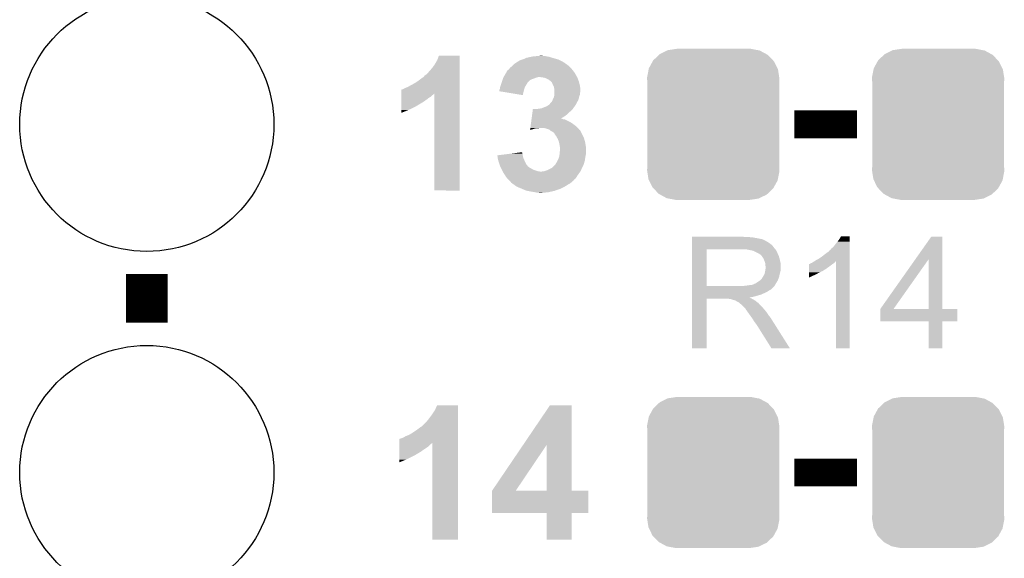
# Model space of a CAD drawing. Extents: x -1.3 to 24.2, y -3.9 to 53.4.
# Tile 27 of 54: x 4.2 to 11.3, y 27.4 to 31.4. Entities that reach past the tile are written whole.
import ezdxf

# ---------------------------------------------------------------- set-up
doc = ezdxf.new("R2010")
doc.units = 0
doc.layers.get('0').update_dxf_attribs({"linetype": 'CONTINUOUS'})
doc.layers.add('SERVO_3_CLICK_V101_GTO', color=12, linetype='CONTINUOUS')
doc.layers.add('SERVO_3_CLICK_V101_GTS', color=13, linetype='CONTINUOUS')

# ---------------------------------------------------------------- blocks, each defined once
blk = doc.blocks.new('CUSTOM_66')
for points in [[(-0.437866, 0.466866), (-0.39557, 0.507216), (0.436224, 0.466866), (0.397276, 0.507216)], [(-0.39557, 0.507216), (-0.39008, 0.512452), (0.397276, 0.507216), (0.3876, 0.512452)], [(-0.39008, 0.512452), (-0.336512, 0.538644), (0.3876, 0.512452), (0.339192, 0.538644)], [(-0.336512, 0.538644), (-0.330752, 0.54146), (0.339192, 0.538644), (0.324464, 0.54146)], [(-0.330752, 0.54146), (-0.266332, 0.551046), (0.324464, 0.54146), (0.274326, 0.551046)], [(-0.266332, 0.551046), (-0.26543, 0.55118), (0.274326, 0.551046), (0.26543, 0.55118)], [(-0.469636, 0.408968), (-0.4418, 0.4597), (0.468318, 0.408968), (0.44314, 0.4597)], [(-0.4418, 0.4597), (-0.437866, 0.466866), (0.44314, 0.4597), (0.436224, 0.466866)], [(-0.482418, 0.344176), (-0.4713, 0.400542), (0.481224, 0.344176), (0.472498, 0.400542)], [(-0.4713, 0.400542), (-0.469636, 0.408968), (0.472498, 0.400542), (0.468318, 0.408968)], [(-0.4826, 0.33528), (-0.482418, 0.344176), (0.4826, 0.33528), (0.481224, 0.344176)], [(-0.48133, 0.311898), (-0.4826, 0.33528), (0.48133, 0.311898), (0.4826, 0.33528)], [(-0.48133, 0.311896), (-0.48133, 0.311898), (0.48133, 0.311896), (0.48133, 0.311898)], [(-0.48133, -0.311896), (-0.48133, 0.311896), (0.48133, -0.311896), (0.48133, 0.311896)], [(-0.4826, -0.33528), (-0.481332, -0.311898), (0.4826, -0.33528), (0.48133, -0.311898)], [(-0.481222, -0.344176), (-0.4826, -0.33528), (0.482418, -0.344176), (0.4826, -0.33528)], [(-0.481332, -0.311898), (-0.48133, -0.311896), (0.48133, -0.311898), (0.48133, -0.311896)], [(-0.472498, -0.400542), (-0.481222, -0.344176), (0.471298, -0.400542), (0.482418, -0.344176)], [(-0.468316, -0.408968), (-0.472498, -0.400542), (0.469636, -0.408968), (0.471298, -0.400542)], [(-0.44314, -0.4597), (-0.468316, -0.408968), (0.441798, -0.4597), (0.469636, -0.408968)], [(-0.436222, -0.466866), (-0.44314, -0.4597), (0.437866, -0.466866), (0.441798, -0.4597)], [(-0.397276, -0.507216), (-0.436222, -0.466866), (0.395568, -0.507216), (0.437866, -0.466866)], [(-0.387598, -0.512452), (-0.397276, -0.507216), (0.39008, -0.512452), (0.395568, -0.507216)], [(-0.339192, -0.538644), (-0.387598, -0.512452), (0.33651, -0.538644), (0.39008, -0.512452)], [(-0.324462, -0.54146), (-0.339192, -0.538644), (0.330752, -0.54146), (0.33651, -0.538644)], [(-0.274326, -0.551046), (-0.324462, -0.54146), (0.26633, -0.551046), (0.330752, -0.54146)], [(-0.26543, -0.55118), (-0.274326, -0.551046), (0.26543, -0.55118), (0.26633, -0.551046)]]:
    blk.add_solid(points)
blk = doc.blocks.new('ROUND_21')
blk.add_circle((0, 0), 0.9271)

msp = doc.modelspace()

# ---------------------------------------------------------------- linework, layer by layer
at = {"layer": 'SERVO_3_CLICK_V101_GTO'}
for points, const_width in [([(9.8044, 30.607), (10.2616, 30.607)], 0.2032), ([(5.08, 29.1592), (5.08, 29.5148)], 0.3048), ([(9.8044, 28.067), (10.2616, 28.067)], 0.2032)]:
    msp.add_lwpolyline(points, dxfattribs=dict(at, const_width=const_width))
for points in [[(7.19836, 31.074358), (7.211066, 31.107358), (7.363458, 31.074358), (7.36346, 31.107358)], [(7.211066, 31.107358), (7.211076, 31.10738), (7.36346, 31.107358), (7.211076, 31.10738)], [(7.896858, 31.1023), (7.92226, 31.10484), (8.001, 31.1023), (7.988302, 31.10484)], [(7.92226, 31.10484), (7.952738, 31.10738), (7.975602, 31.10484), (7.965442, 31.10738)], [(7.160258, 31.015938), (7.180582, 31.04388), (7.363456, 31.015938), (7.363458, 31.04388)], [(7.180582, 31.04388), (7.19836, 31.074358), (7.363458, 31.04388), (7.363458, 31.074358)], [(7.731762, 31.021022), (7.746998, 31.033718), (8.171178, 31.021022), (8.158482, 31.033718)], [(7.746998, 31.033718), (7.76224, 31.04896), (8.158482, 31.033718), (8.137146, 31.04896)], [(7.76224, 31.04896), (7.77748, 31.05912), (8.137146, 31.04896), (8.122922, 31.05912)], [(7.77748, 31.05912), (7.785098, 31.064198), (8.122922, 31.05912), (8.114034, 31.064198)], [(7.785098, 31.064198), (7.794246, 31.06928), (8.114034, 31.064198), (8.105138, 31.06928)], [(7.794246, 31.06928), (7.807966, 31.0769), (8.105138, 31.06928), (8.0899, 31.0769)], [(7.807966, 31.0769), (7.810502, 31.076902), (8.0899, 31.0769), (8.089896, 31.076902)], [(7.810502, 31.076902), (7.818116, 31.07944), (8.089896, 31.076902), (8.08482, 31.07944)], [(7.818116, 31.07944), (7.83336, 31.08452), (8.08482, 31.07944), (8.06704, 31.08452)], [(7.83336, 31.08452), (7.848602, 31.092142), (8.06704, 31.08452), (8.040364, 31.092142)], [(7.848602, 31.092142), (7.860026, 31.09468), (8.040364, 31.092142), (8.03148, 31.09468)], [(7.860026, 31.09468), (7.87146, 31.09722), (8.03148, 31.09468), (8.023858, 31.09722)], [(7.87146, 31.09722), (7.884148, 31.099758), (8.023858, 31.09722), (8.016242, 31.099758)], [(7.884148, 31.099758), (7.896858, 31.1023), (8.016242, 31.099758), (8.001, 31.1023)], [(7.10184, 30.95498), (7.106922, 30.962602), (7.363456, 30.95498), (7.363456, 30.962602)], [(7.106922, 30.962602), (7.124702, 30.9753), (7.363456, 30.962602), (7.363456, 30.9753)], [(7.124702, 30.9753), (7.13994, 30.99308), (7.363456, 30.9753), (7.363456, 30.99308)], [(7.13994, 30.99308), (7.160258, 31.015938), (7.363456, 30.99308), (7.363456, 31.015938)], [(7.68378, 30.95244), (7.69366, 30.97022), (8.219158, 30.95244), (8.209278, 30.97022)], [(7.69366, 30.97022), (7.706356, 30.990538), (8.209278, 30.97022), (8.19658, 30.990538)], [(7.706356, 30.990538), (7.70636, 30.990544), (8.19658, 30.990538), (8.196576, 30.990544)], [(7.70636, 30.990544), (7.706364, 30.993086), (8.196576, 30.990544), (8.194458, 30.993086)], [(7.706364, 30.993086), (7.711442, 31.000702), (8.194458, 30.993086), (8.188114, 31.000702)], [(7.711442, 31.000702), (7.718214, 31.005782), (8.188114, 31.000702), (8.18388, 31.005782)], [(7.718214, 31.005782), (7.721602, 31.008322), (8.18388, 31.005782), (8.18261, 31.008322)], [(7.721602, 31.008322), (7.723628, 31.010856), (8.18261, 31.008322), (8.181342, 31.010856)], [(7.723628, 31.010856), (7.731762, 31.021022), (8.181342, 31.010856), (8.171178, 31.021022)], [(6.982462, 30.87878), (7.00532, 30.89148), (7.363454, 30.87878), (7.363454, 30.89148)], [(7.00532, 30.89148), (7.03326, 30.90672), (7.363454, 30.89148), (7.363454, 30.90672)], [(7.03326, 30.90672), (7.06374, 30.92704), (7.363454, 30.90672), (7.363454, 30.92704)], [(7.06374, 30.92704), (7.094222, 30.9499), (7.363454, 30.92704), (7.363456, 30.9499)], [(7.094222, 30.9499), (7.0993, 30.952442), (7.363456, 30.9499), (7.363456, 30.952442)], [(7.0993, 30.952442), (7.10184, 30.95498), (7.363456, 30.952442), (7.363456, 30.95498)], [(7.658102, 30.878782), (7.666566, 30.904182), (7.83844, 30.878782), (7.85368, 30.904182)], [(7.666566, 30.904182), (7.669106, 30.9118), (7.85368, 30.904182), (7.85876, 30.9118)], [(7.669106, 30.9118), (7.675032, 30.929578), (7.85876, 30.9118), (7.87654, 30.929578)], [(7.675032, 30.929578), (7.677572, 30.9372), (7.87654, 30.929578), (7.89178, 30.9372)], [(7.677572, 30.9372), (7.679266, 30.94228), (7.89178, 30.9372), (7.907022, 30.94228)], [(7.679266, 30.94228), (7.680958, 30.947358), (7.907022, 30.94228), (7.919718, 30.947358)], [(7.680958, 30.947358), (7.68096, 30.947362), (7.919718, 30.947358), (7.919732, 30.947362)], [(7.68096, 30.947362), (7.68237, 30.949902), (7.919732, 30.947362), (7.92988, 30.949902)], [(7.68237, 30.949902), (7.68378, 30.952438), (7.92988, 30.949902), (7.937498, 30.952438)], [(7.68378, 30.952438), (7.68378, 30.95244), (7.937498, 30.952438), (7.947658, 30.95244)], [(7.9629, 30.9499), (7.947658, 30.95244), (8.220568, 30.9499), (8.219158, 30.95244)], [(7.980676, 30.94736), (7.9629, 30.9499), (8.22198, 30.94736), (8.220568, 30.9499)], [(7.980682, 30.947358), (7.980676, 30.94736), (8.22198, 30.947358), (8.22198, 30.94736)], [(7.99338, 30.94228), (7.980682, 30.947358), (8.223828, 30.94228), (8.22198, 30.947358)], [(8.013696, 30.932122), (7.99338, 30.94228), (8.227522, 30.932122), (8.223828, 30.94228)], [(8.01878, 30.927042), (8.013696, 30.932122), (8.229368, 30.927042), (8.227522, 30.932122)], [(8.023856, 30.924502), (8.01878, 30.927042), (8.230292, 30.924502), (8.229368, 30.927042)], [(8.02894, 30.919418), (8.023856, 30.924502), (8.23214, 30.919418), (8.230292, 30.924502)], [(8.036556, 30.911802), (8.02894, 30.919418), (8.234046, 30.911802), (8.23214, 30.919418)], [(8.04164, 30.89656), (8.036556, 30.911802), (8.237856, 30.89656), (8.234046, 30.911802)], [(8.046214, 30.88894), (8.04164, 30.89656), (8.23976, 30.88894), (8.237856, 30.89656)], [(8.04926, 30.883862), (8.046214, 30.88894), (8.240608, 30.883862), (8.23976, 30.88894)], [(6.936756, 30.8229), (6.936758, 30.833024), (7.167878, 30.8229), (7.178002, 30.833024)], [(6.936756, 30.815278), (6.936756, 30.8229), (7.15772, 30.815278), (7.167878, 30.8229)], [(6.936758, 30.833024), (6.936762, 30.861), (7.363452, 30.833024), (7.363454, 30.861)], [(6.936762, 30.861), (6.939286, 30.861006), (7.363454, 30.861), (7.363454, 30.861006)], [(6.939286, 30.861006), (6.941826, 30.86354), (7.363454, 30.861006), (7.363454, 30.86354)], [(6.941826, 30.86354), (6.949444, 30.863542), (7.363454, 30.86354), (7.363454, 30.863542)], [(6.949444, 30.863542), (6.962138, 30.87116), (7.363454, 30.863542), (7.363454, 30.87116)], [(6.962138, 30.87116), (6.982462, 30.87878), (7.363454, 30.87116), (7.363454, 30.87878)], [(7.17804, 30.124422), (7.178002, 30.833024), (7.363438, 30.124422), (7.363452, 30.833024)], [(7.65302, 30.848318), (7.653022, 30.858464), (7.829554, 30.848318), (7.832092, 30.858464)], [(7.68405, 30.84322), (7.65302, 30.848318), (7.82828, 30.84322), (7.829554, 30.848318)], [(7.653022, 30.858464), (7.655558, 30.86354), (7.832092, 30.858464), (7.833362, 30.86354)], [(7.655558, 30.86354), (7.65556, 30.863542), (7.833362, 30.86354), (7.833362, 30.863542)], [(7.65556, 30.863542), (7.6581, 30.87878), (7.833362, 30.863542), (7.83844, 30.87878)], [(7.6581, 30.87878), (7.658102, 30.878782), (7.83844, 30.87878), (7.83844, 30.878782)], [(7.823178, 30.820362), (7.68405, 30.84322), (7.823178, 30.820362), (7.82828, 30.84322)], [(8.051294, 30.873698), (8.04926, 30.883862), (8.2423, 30.873698), (8.240608, 30.883862)], [(8.051164, 30.810198), (8.054338, 30.822896), (8.23468, 30.810198), (8.239758, 30.822896)], [(8.0518, 30.87116), (8.051294, 30.873698), (8.242298, 30.87116), (8.2423, 30.873698)], [(8.05434, 30.861002), (8.0518, 30.87116), (8.242298, 30.861002), (8.242298, 30.87116)], [(8.054338, 30.822896), (8.05434, 30.822902), (8.239758, 30.822896), (8.239758, 30.822902)], [(8.05434, 30.843218), (8.05434, 30.861002), (8.242298, 30.843218), (8.242298, 30.861002)], [(8.05434, 30.835596), (8.05434, 30.843218), (8.23976, 30.835596), (8.242298, 30.843218)], [(8.05434, 30.822902), (8.05434, 30.835596), (8.239758, 30.822902), (8.23976, 30.835596)], [(6.936744, 30.73146), (6.936746, 30.744162), (7.03072, 30.73146), (7.05358, 30.744162)], [(6.936746, 30.744162), (6.936748, 30.75686), (7.05358, 30.744162), (7.0739, 30.75686)], [(6.936748, 30.767022), (6.93675, 30.77718), (7.091682, 30.767022), (7.10692, 30.77718)], [(6.936748, 30.75686), (6.936748, 30.767022), (7.0739, 30.75686), (7.091682, 30.767022)], [(6.93675, 30.77718), (6.936752, 30.78988), (7.10692, 30.77718), (7.1247, 30.78988)], [(6.936752, 30.78988), (6.936754, 30.80004), (7.1247, 30.78988), (7.1374, 30.80004)], [(6.936754, 30.807658), (6.936756, 30.815278), (7.150098, 30.807658), (7.15772, 30.815278)], [(6.936754, 30.80004), (6.936754, 30.807658), (7.1374, 30.80004), (7.150098, 30.807658)], [(7.998462, 30.739082), (8.013698, 30.74924), (8.202022, 30.739082), (8.209278, 30.74924)], [(8.013698, 30.74924), (8.013702, 30.749242), (8.209278, 30.74924), (8.209278, 30.749242)], [(8.013702, 30.749242), (8.02132, 30.75686), (8.209278, 30.749242), (8.213088, 30.75686)], [(8.02132, 30.75686), (8.0264, 30.76448), (8.213088, 30.75686), (8.2169, 30.76448)], [(8.0264, 30.76448), (8.026402, 30.764482), (8.2169, 30.76448), (8.2169, 30.764482)], [(8.026402, 30.764482), (8.03656, 30.774644), (8.2169, 30.764482), (8.222708, 30.774644)], [(8.03656, 30.774644), (8.039606, 30.782258), (8.222708, 30.774644), (8.22706, 30.782258)], [(8.039606, 30.782258), (8.04164, 30.78734), (8.22706, 30.782258), (8.228752, 30.78734)], [(8.04164, 30.78734), (8.04672, 30.7975), (8.228752, 30.78734), (8.232138, 30.7975)], [(8.04672, 30.7975), (8.049262, 30.802582), (8.232138, 30.7975), (8.233154, 30.802582)], [(8.049262, 30.802582), (8.051164, 30.810198), (8.233154, 30.802582), (8.23468, 30.810198)], [(6.93674, 30.690852), (6.936742, 30.71114), (6.93674, 30.690852), (6.98754, 30.71114)], [(6.936742, 30.71114), (6.936744, 30.73146), (6.98754, 30.71114), (7.03072, 30.73146)], [(7.88976, 30.665418), (7.891794, 30.68066), (8.127998, 30.665418), (8.148318, 30.68066)], [(7.891794, 30.68066), (7.894168, 30.698442), (8.148318, 30.68066), (8.1661, 30.698442)], [(7.894168, 30.698442), (7.8962, 30.713678), (8.1661, 30.698442), (8.18388, 30.713678)], [(7.8962, 30.713678), (7.89688, 30.71876), (8.18388, 30.713678), (8.187508, 30.71876)], [(7.924802, 30.71876), (7.94004, 30.7213), (8.187508, 30.71876), (8.189322, 30.7213)], [(7.94004, 30.7213), (7.960362, 30.723842), (8.189322, 30.7213), (8.191138, 30.723842)], [(7.960362, 30.723842), (7.97814, 30.73146), (8.191138, 30.723842), (8.196578, 30.73146)], [(7.97814, 30.73146), (7.998462, 30.739082), (8.196578, 30.73146), (8.202022, 30.739082)], [(7.87959, 30.58922), (7.881962, 30.607), (8.216902, 30.58922), (8.19404, 30.607)], [(7.881962, 30.607), (7.883996, 30.622238), (8.19404, 30.607), (8.171182, 30.622238)], [(7.883996, 30.622238), (7.886708, 30.642558), (8.171182, 30.622238), (8.130542, 30.642558)], [(7.886708, 30.642558), (7.887048, 30.6451), (8.130542, 30.642558), (8.115302, 30.6451)], [(7.887048, 30.6451), (7.887386, 30.647638), (8.115302, 30.6451), (8.110224, 30.647638)], [(7.887386, 30.64764), (7.887724, 30.65016), (8.105146, 30.64764), (8.10262, 30.65016)], [(7.887386, 30.647638), (7.887386, 30.64764), (8.110224, 30.647638), (8.105146, 30.64764)], [(7.887724, 30.65016), (7.88976, 30.665418), (8.10262, 30.65016), (8.127998, 30.665418)], [(7.876544, 30.56639), (7.89686, 30.571442), (7.876544, 30.56639), (7.877218, 30.571442)], [(7.877218, 30.571442), (7.877894, 30.576518), (7.89686, 30.571442), (7.912098, 30.576518)], [(7.877894, 30.576518), (7.878234, 30.57906), (7.912098, 30.576518), (7.927338, 30.57906)], [(7.878234, 30.57906), (7.878572, 30.5816), (7.940038, 30.57906), (7.950198, 30.5816)], [(7.878572, 30.5816), (7.87959, 30.58922), (8.22357, 30.5816), (8.216902, 30.58922)], [(7.983218, 30.57906), (7.962898, 30.5816), (8.225794, 30.57906), (8.22357, 30.5816)], [(8.001, 30.57398), (7.983218, 30.57906), (8.230238, 30.57398), (8.225794, 30.57906)], [(8.016238, 30.5689), (8.001, 30.57398), (8.234684, 30.5689), (8.230238, 30.57398)], [(8.016242, 30.568898), (8.016238, 30.5689), (8.234684, 30.568898), (8.234684, 30.5689)], [(8.019422, 30.566354), (8.016242, 30.568898), (8.239762, 30.566354), (8.234684, 30.568898)], [(8.02894, 30.55874), (8.019422, 30.566354), (8.243572, 30.55874), (8.239762, 30.566354)], [(8.034016, 30.556202), (8.02894, 30.55874), (8.24484, 30.556202), (8.243572, 30.55874)], [(8.039098, 30.55366), (8.034016, 30.556202), (8.246366, 30.55366), (8.24484, 30.556202)], [(8.049258, 30.54604), (8.039098, 30.55366), (8.250936, 30.54604), (8.246366, 30.55366)], [(8.051802, 30.543498), (8.049258, 30.54604), (8.25246, 30.543498), (8.250936, 30.54604)], [(8.054334, 30.540966), (8.051802, 30.543498), (8.253546, 30.540966), (8.25246, 30.543498)], [(8.05434, 30.538424), (8.054334, 30.540966), (8.254636, 30.538424), (8.253546, 30.540966)], [(8.063414, 30.52572), (8.05434, 30.538424), (8.26008, 30.52572), (8.254636, 30.538424)], [(8.06704, 30.520642), (8.063414, 30.52572), (8.26262, 30.520642), (8.26008, 30.52572)], [(8.075752, 30.505398), (8.06704, 30.520642), (8.270242, 30.505398), (8.26262, 30.520642)], [(8.0772, 30.502862), (8.075752, 30.505398), (8.270934, 30.502862), (8.270242, 30.505398)], [(8.08482, 30.485082), (8.0772, 30.502862), (8.275784, 30.485082), (8.270934, 30.502862)], [(8.086998, 30.477462), (8.08482, 30.485082), (8.27786, 30.477462), (8.275784, 30.485082)], [(8.0899, 30.467302), (8.086998, 30.477462), (8.279708, 30.467302), (8.27786, 30.477462)], [(8.09244, 30.44952), (8.0899, 30.467302), (8.28294, 30.44952), (8.279708, 30.467302)], [(7.6378, 30.38094), (7.738066, 30.393638), (7.8232, 30.38094), (7.82066, 30.393638)], [(7.738066, 30.393638), (7.798236, 30.401258), (7.82066, 30.393638), (7.818122, 30.401258)], [(7.798236, 30.401258), (7.81812, 30.403776), (7.818122, 30.401258), (7.81812, 30.403776)], [(8.0899, 30.375862), (8.091028, 30.38602), (8.280908, 30.375862), (8.28294, 30.38602)], [(8.091028, 30.38602), (8.092156, 30.396178), (8.28294, 30.38602), (8.28548, 30.396178)], [(8.092156, 30.396178), (8.09244, 30.39872), (8.28548, 30.396178), (8.28548, 30.39872)], [(8.09498, 30.436822), (8.09244, 30.44952), (8.283918, 30.436822), (8.28294, 30.44952)], [(8.09244, 30.39872), (8.094056, 30.416502), (8.28548, 30.39872), (8.28548, 30.416502)], [(8.094056, 30.416502), (8.09498, 30.426658), (8.28548, 30.416502), (8.2847, 30.426658)], [(8.09498, 30.426658), (8.09498, 30.436822), (8.2847, 30.426658), (8.283918, 30.436822)], [(7.639692, 30.365698), (7.6378, 30.38094), (7.825742, 30.365698), (7.8232, 30.38094)], [(7.64032, 30.36062), (7.639692, 30.365698), (7.82792, 30.36062), (7.825742, 30.365698)], [(7.6454, 30.337762), (7.64032, 30.36062), (7.837714, 30.337762), (7.82792, 30.36062)], [(7.647942, 30.330138), (7.6454, 30.337762), (7.84098, 30.330138), (7.837714, 30.337762)], [(7.653868, 30.312362), (7.647942, 30.330138), (7.85114, 30.312362), (7.84098, 30.330138)], [(8.054336, 30.307278), (8.061962, 30.314904), (8.26516, 30.307278), (8.267506, 30.314904)], [(8.061962, 30.314904), (8.06704, 30.325058), (8.267506, 30.314904), (8.27063, 30.325058)], [(8.06704, 30.325058), (8.07466, 30.33776), (8.27063, 30.325058), (8.274538, 30.33776)], [(8.07466, 30.33776), (8.075928, 30.340298), (8.274538, 30.33776), (8.27532, 30.340298)], [(8.075928, 30.340298), (8.08228, 30.353002), (8.27532, 30.340298), (8.277436, 30.353002)], [(8.08228, 30.353002), (8.083126, 30.35554), (8.277436, 30.353002), (8.27786, 30.35554)], [(8.083126, 30.35554), (8.089052, 30.37332), (8.27786, 30.35554), (8.2804, 30.37332)], [(8.089052, 30.37332), (8.0899, 30.375862), (8.2804, 30.37332), (8.280908, 30.375862)], [(7.6581, 30.299662), (7.653868, 30.312362), (7.86173, 30.299662), (7.85114, 30.312362)], [(7.659372, 30.29712), (7.6581, 30.299662), (7.863848, 30.29712), (7.86173, 30.299662)], [(7.659374, 30.297114), (7.659372, 30.29712), (7.866386, 30.297114), (7.863848, 30.29712)], [(7.661912, 30.292038), (7.659374, 30.297114), (7.871464, 30.292038), (7.866386, 30.297114)], [(7.664452, 30.286958), (7.661912, 30.292038), (7.881622, 30.286958), (7.871464, 30.292038)], [(7.666992, 30.28188), (7.664452, 30.286958), (7.889242, 30.28188), (7.881622, 30.286958)], [(7.670802, 30.27426), (7.666992, 30.28188), (7.904482, 30.27426), (7.889242, 30.28188)], [(7.673342, 30.26918), (7.670802, 30.27426), (7.91972, 30.26918), (7.904482, 30.27426)], [(7.67588, 30.2641), (7.673342, 30.26918), (7.937502, 30.2641), (7.91972, 30.26918)], [(7.677404, 30.26156), (7.67588, 30.2641), (7.957822, 30.26156), (7.937502, 30.2641)], [(7.6835, 30.251398), (7.677404, 30.26156), (8.234678, 30.251398), (8.241936, 30.26156)], [(7.693662, 30.23616), (7.6835, 30.251398), (8.223794, 30.23616), (8.234678, 30.251398)], [(7.957822, 30.26156), (7.960364, 30.261562), (8.241936, 30.26156), (8.241938, 30.261562)], [(7.960364, 30.261562), (7.965444, 30.2641), (8.241938, 30.261562), (8.24375, 30.2641)], [(7.965444, 30.2641), (7.975602, 30.264102), (8.24375, 30.2641), (8.243752, 30.264102)], [(7.975602, 30.264102), (7.99083, 30.269178), (8.243752, 30.264102), (8.247378, 30.269178)], [(7.99083, 30.269178), (8.00608, 30.27426), (8.247378, 30.269178), (8.249284, 30.27426)], [(8.00608, 30.27426), (8.021318, 30.28188), (8.249284, 30.27426), (8.252142, 30.28188)], [(8.021318, 30.28188), (8.03465, 30.2895), (8.252142, 30.28188), (8.255, 30.2895)], [(8.03465, 30.2895), (8.0391, 30.292042), (8.255, 30.2895), (8.256452, 30.292042)], [(8.0391, 30.292042), (8.054336, 30.307278), (8.256452, 30.292042), (8.26516, 30.307278)], [(7.695186, 30.23362), (7.693662, 30.23616), (8.22198, 30.23362), (8.223794, 30.23616)], [(7.701278, 30.223462), (7.695186, 30.23362), (8.21563, 30.223462), (8.22198, 30.23362)], [(7.7089, 30.213302), (7.701278, 30.223462), (8.20928, 30.213302), (8.21563, 30.223462)], [(7.708904, 30.213298), (7.7089, 30.213302), (8.209278, 30.213298), (8.20928, 30.213302)], [(7.72415, 30.198052), (7.708904, 30.213298), (8.1915, 30.198052), (8.209278, 30.213298)], [(7.726688, 30.195514), (7.72415, 30.198052), (8.191494, 30.195514), (8.1915, 30.198052)], [(7.729222, 30.19298), (7.726688, 30.195514), (8.18896, 30.19298), (8.191494, 30.195514)], [(7.734304, 30.187898), (7.729222, 30.19298), (8.181338, 30.187898), (8.18896, 30.19298)], [(7.736834, 30.185366), (7.734304, 30.187898), (8.178804, 30.185366), (8.181338, 30.187898)], [(7.73684, 30.18283), (7.736834, 30.185366), (8.176268, 30.18283), (8.178804, 30.185366)], [(7.736854, 30.18282), (7.73684, 30.18283), (8.176258, 30.18282), (8.176268, 30.18283)], [(7.747518, 30.1752), (7.736854, 30.18282), (8.166098, 30.1752), (8.176258, 30.18282)], [(7.75463, 30.170118), (7.747518, 30.1752), (8.155938, 30.170118), (8.166098, 30.1752)], [(7.768844, 30.15996), (7.75463, 30.170118), (8.140702, 30.15996), (8.155938, 30.170118)], [(7.363438, 30.1244), (7.17804, 30.124422), (7.363438, 30.1244), (7.363438, 30.124422)], [(7.772398, 30.15742), (7.768844, 30.15996), (8.136468, 30.15742), (8.140702, 30.15996)], [(7.781288, 30.15234), (7.772398, 30.15742), (8.128, 30.15234), (8.136468, 30.15742)], [(7.790178, 30.14726), (7.781288, 30.15234), (8.11784, 30.14726), (8.128, 30.15234)], [(7.8105, 30.13964), (7.790178, 30.14726), (8.1026, 30.13964), (8.11784, 30.14726)], [(7.82236, 30.134558), (7.8105, 30.13964), (8.092438, 30.134558), (8.1026, 30.13964)], [(7.83421, 30.12948), (7.82236, 30.134558), (8.07466, 30.12948), (8.092438, 30.134558)], [(7.846058, 30.124402), (7.83421, 30.12948), (8.061116, 30.124402), (8.07466, 30.12948)], [(7.85792, 30.12186), (7.846058, 30.124402), (8.054338, 30.12186), (8.061116, 30.124402)], [(7.88162, 30.11678), (7.85792, 30.12186), (8.031478, 30.11678), (8.054338, 30.12186)], [(7.9121, 30.1117), (7.88162, 30.11678), (8.008618, 30.1117), (8.031478, 30.11678)], [(7.924798, 30.10916), (7.9121, 30.1117), (7.98322, 30.10916), (8.008618, 30.1117)], [(7.945118, 30.10662), (7.934958, 30.10916), (7.957822, 30.10662), (7.98322, 30.10916)], [(9.05766, 29.78404), (9.057662, 29.78658), (9.443722, 29.78404), (9.433562, 29.78658)], [(9.05766, 29.7815), (9.05766, 29.78404), (9.50468, 29.7815), (9.47928, 29.78404)], [(9.05766, 29.77642), (9.05766, 29.7815), (9.53262, 29.77642), (9.50468, 29.7815)], [(9.05766, 29.768798), (9.05766, 29.77642), (9.570722, 29.768798), (9.53262, 29.77642)], [(9.05766, 29.76372), (9.05766, 29.768798), (9.580884, 29.76372), (9.570722, 29.768798)], [(9.05766, 29.763716), (9.05766, 29.76372), (9.583426, 29.763716), (9.580884, 29.76372)], [(9.05766, 29.75864), (9.05766, 29.763716), (9.591042, 29.75864), (9.583426, 29.763716)], [(9.05766, 29.75356), (9.05766, 29.75864), (9.601198, 29.75356), (9.591042, 29.75864)], [(9.05766, 29.745942), (9.05766, 29.75356), (9.6139, 29.745942), (9.601198, 29.75356)], [(9.05766, 29.73578), (9.05766, 29.745942), (9.62914, 29.73578), (9.6139, 29.745942)], [(10.10412, 29.73324), (10.11936, 29.751018), (10.208258, 29.73324), (10.208258, 29.751018)], [(10.11936, 29.751018), (10.13206, 29.7688), (10.208258, 29.751018), (10.208258, 29.7688)], [(10.13206, 29.7688), (10.144758, 29.789098), (10.208258, 29.7688), (10.20826, 29.789098)], [(10.144758, 29.789098), (10.144772, 29.78912), (10.20826, 29.789098), (10.144772, 29.78912)], [(10.68793, 29.623964), (10.802614, 29.786558), (10.883908, 29.623964), (10.8839, 29.786558)], [(10.802614, 29.786558), (10.80263, 29.78658), (10.8839, 29.786558), (10.80263, 29.78658)], [(9.057652, 29.428462), (9.057658, 29.69512), (9.16432, 29.428462), (9.164322, 29.69512)], [(9.057658, 29.7053), (9.05766, 29.723078), (9.65708, 29.7053), (9.644382, 29.723078)], [(9.057658, 29.69514), (9.057658, 29.7053), (9.665786, 29.69514), (9.65708, 29.7053)], [(9.057658, 29.69512), (9.057658, 29.69514), (9.164322, 29.69512), (9.42086, 29.69514)], [(9.05766, 29.723078), (9.05766, 29.73578), (9.644382, 29.723078), (9.62914, 29.73578)], [(9.47928, 29.69006), (9.451342, 29.69514), (9.67014, 29.69006), (9.665786, 29.69514)], [(9.490734, 29.687514), (9.47928, 29.69006), (9.67232, 29.687514), (9.67014, 29.69006)], [(9.502142, 29.684978), (9.490734, 29.687514), (9.672324, 29.684978), (9.67232, 29.687514)], [(9.502152, 29.684974), (9.502142, 29.684978), (9.672324, 29.684974), (9.672324, 29.684978)], [(9.51992, 29.67736), (9.502152, 29.684974), (9.6774, 29.67736), (9.672324, 29.684974)], [(9.545318, 29.66466), (9.51992, 29.67736), (9.68248, 29.66466), (9.6774, 29.67736)], [(10.03046, 29.66212), (10.05586, 29.67991), (10.208256, 29.66212), (10.208256, 29.67991)], [(10.05586, 29.67991), (10.055882, 29.68244), (10.208256, 29.67991), (10.208256, 29.68244)], [(10.055882, 29.68244), (10.058406, 29.682454), (10.208256, 29.68244), (10.208256, 29.682454)], [(10.058406, 29.682454), (10.060946, 29.687522), (10.208256, 29.682454), (10.208256, 29.687522)], [(10.060946, 29.687522), (10.066022, 29.690064), (10.208256, 29.687522), (10.208256, 29.690064)], [(10.066022, 29.690064), (10.076182, 29.702762), (10.208256, 29.690064), (10.208256, 29.702762)], [(10.076182, 29.702762), (10.091422, 29.715462), (10.208256, 29.702762), (10.208258, 29.715462)], [(10.091422, 29.715462), (10.10412, 29.73324), (10.208258, 29.715462), (10.208258, 29.73324)], [(9.54532, 29.664658), (9.545318, 29.66466), (9.682482, 29.664658), (9.68248, 29.66466)], [(9.550406, 29.65958), (9.54532, 29.664658), (9.685022, 29.65958), (9.682482, 29.664658)], [(9.552946, 29.659574), (9.550406, 29.65958), (9.685024, 29.659574), (9.685022, 29.65958)], [(9.563102, 29.649418), (9.552946, 29.659574), (9.690102, 29.649418), (9.685024, 29.659574)], [(9.56818, 29.64434), (9.563102, 29.649418), (9.691554, 29.64434), (9.690102, 29.649418)], [(9.576648, 29.63164), (9.56818, 29.64434), (9.69518, 29.63164), (9.691554, 29.64434)], [(9.57834, 29.6291), (9.576648, 29.63164), (9.695816, 29.6291), (9.69518, 29.63164)], [(9.58596, 29.61132), (9.57834, 29.6291), (9.70026, 29.61132), (9.695816, 29.6291)], [(9.59104, 29.598618), (9.58596, 29.61132), (9.703084, 29.598618), (9.70026, 29.61132)], [(9.592734, 29.588458), (9.59104, 29.598618), (9.70534, 29.588458), (9.703084, 29.598618)], [(9.923784, 29.59354), (9.931386, 29.596076), (10.092268, 29.59354), (10.096496, 29.596076)], [(9.931386, 29.596076), (9.931404, 29.596082), (10.096496, 29.596076), (10.0965, 29.596082)], [(9.931404, 29.596082), (9.93902, 29.60116), (10.0965, 29.596082), (10.099884, 29.60116)], [(9.93902, 29.60116), (9.94308, 29.603698), (10.099884, 29.60116), (10.101578, 29.603698)], [(9.94308, 29.603698), (9.951174, 29.608756), (10.101578, 29.603698), (10.109164, 29.608756)], [(9.951174, 29.608756), (9.95934, 29.613858), (10.208254, 29.608756), (10.208254, 29.613858)], [(9.95934, 29.613858), (9.9822, 29.62656), (10.208254, 29.613858), (10.208254, 29.62656)], [(9.9822, 29.62656), (10.00506, 29.6418), (10.208254, 29.62656), (10.208256, 29.6418)], [(10.00506, 29.6418), (10.03046, 29.66212), (10.208256, 29.6418), (10.208256, 29.66212)], [(10.1092, 28.973802), (10.109164, 29.608756), (10.208238, 28.973802), (10.208254, 29.608756)], [(10.431804, 29.260836), (10.68793, 29.623964), (10.528324, 29.260836), (10.784804, 29.623964)], [(10.784818, 29.2608), (10.784804, 29.623964), (10.883922, 29.2608), (10.883908, 29.623964)], [(9.5885, 29.52242), (9.59104, 29.53512), (9.699624, 29.52242), (9.702802, 29.53512)], [(9.59104, 29.53512), (9.592308, 29.542738), (9.702802, 29.53512), (9.705338, 29.542738)], [(9.592308, 29.542738), (9.59358, 29.55036), (9.705338, 29.542738), (9.705338, 29.55036)], [(9.59358, 29.583378), (9.592734, 29.588458), (9.705338, 29.583378), (9.70534, 29.588458)], [(9.593582, 29.573218), (9.59358, 29.583378), (9.705338, 29.573218), (9.705338, 29.583378)], [(9.59358, 29.55036), (9.59612, 29.563058), (9.705338, 29.55036), (9.705338, 29.563058)], [(9.59612, 29.565596), (9.593582, 29.573218), (9.705338, 29.565596), (9.705338, 29.573218)], [(9.59612, 29.563058), (9.59612, 29.565596), (9.705338, 29.563058), (9.705338, 29.565596)], [(9.911082, 29.5529), (9.911084, 29.5783), (10.03554, 29.5529), (10.0711, 29.5783)], [(9.911082, 29.5402), (9.911082, 29.5529), (10.015216, 29.5402), (10.03554, 29.5529)], [(9.911082, 29.540178), (9.911082, 29.5402), (10.01268, 29.540178), (10.015216, 29.5402)], [(9.911082, 29.537656), (9.911082, 29.540178), (10.012664, 29.537656), (10.01268, 29.540178)], [(9.911082, 29.53512), (9.911082, 29.537656), (10.005058, 29.53512), (10.012664, 29.537656)], [(9.911082, 29.5275), (9.911082, 29.53512), (9.992362, 29.5275), (10.005058, 29.53512)], [(9.911082, 29.52242), (9.911082, 29.5275), (9.979658, 29.52242), (9.992362, 29.5275)], [(9.911084, 29.5783), (9.911086, 29.585926), (10.0711, 29.5783), (10.080632, 29.585926)], [(9.911086, 29.585926), (9.913626, 29.58846), (10.080632, 29.585926), (10.0838, 29.58846)], [(9.913626, 29.58846), (9.918706, 29.588466), (10.0838, 29.58846), (10.08381, 29.588466)], [(9.918706, 29.588466), (9.923784, 29.59354), (10.08381, 29.588466), (10.092268, 29.59354)], [(9.517376, 29.44368), (9.53262, 29.45384), (9.668764, 29.44368), (9.67486, 29.45384)], [(9.53262, 29.45384), (9.54278, 29.46146), (9.67486, 29.45384), (9.679432, 29.46146)], [(9.54278, 29.46146), (9.551244, 29.466538), (9.679432, 29.46146), (9.68248, 29.466538)], [(9.551244, 29.466538), (9.555478, 29.469078), (9.68248, 29.466538), (9.683494, 29.469078)], [(9.555478, 29.469078), (9.565638, 29.479238), (9.683494, 29.469078), (9.687558, 29.479238)], [(9.565638, 29.479238), (9.573256, 29.491938), (9.687558, 29.479238), (9.692638, 29.491938)], [(9.573256, 29.491938), (9.57326, 29.491942), (9.692638, 29.491938), (9.692638, 29.491942)], [(9.57326, 29.491942), (9.5758, 29.497018), (9.692638, 29.491942), (9.693766, 29.497018)], [(9.5758, 29.497018), (9.585958, 29.512256), (9.693766, 29.497018), (9.697154, 29.512256)], [(9.585958, 29.512256), (9.586594, 29.5148), (9.697154, 29.512256), (9.69772, 29.5148)], [(9.586594, 29.5148), (9.5885, 29.52242), (9.69772, 29.5148), (9.699624, 29.52242)], [(9.91108, 29.51226), (9.911082, 29.52242), (9.96188, 29.51226), (9.979658, 29.52242)], [(9.91108, 29.50464), (9.91108, 29.51226), (9.9441, 29.50464), (9.96188, 29.51226)], [(9.91108, 29.49702), (9.91108, 29.50464), (9.92886, 29.49702), (9.9441, 29.50464)], [(9.91108, 29.489434), (9.91108, 29.49702), (9.91108, 29.489434), (9.92886, 29.49702)], [(9.05765, 29.41574), (9.057652, 29.418274), (9.649438, 29.41574), (9.64946, 29.418274)], [(9.05765, 29.415734), (9.05765, 29.41574), (9.646914, 29.415734), (9.649438, 29.41574)], [(9.05765, 29.40304), (9.05765, 29.415734), (9.63422, 29.40304), (9.646914, 29.415734)], [(9.05765, 29.39796), (9.05765, 29.40304), (9.626598, 29.39796), (9.63422, 29.40304)], [(9.05765, 29.392878), (9.05765, 29.39796), (9.61644, 29.392878), (9.626598, 29.39796)], [(9.05765, 29.38526), (9.05765, 29.392878), (9.606278, 29.38526), (9.61644, 29.392878)], [(9.05765, 29.38018), (9.05765, 29.38526), (9.59612, 29.38018), (9.606278, 29.38526)], [(9.05765, 29.3751), (9.05765, 29.38018), (9.58342, 29.3751), (9.59612, 29.38018)], [(9.057652, 29.42844), (9.057652, 29.428462), (9.436098, 29.42844), (9.16432, 29.428462)], [(9.057652, 29.428438), (9.057652, 29.42844), (9.659618, 29.428438), (9.659618, 29.42844)], [(9.057652, 29.418274), (9.057652, 29.428438), (9.64946, 29.418274), (9.659618, 29.428438)], [(9.436098, 29.42844), (9.45642, 29.43098), (9.659618, 29.42844), (9.661142, 29.43098)], [(9.45642, 29.43098), (9.4742, 29.43352), (9.661142, 29.43098), (9.662666, 29.43352)], [(9.4742, 29.43352), (9.494518, 29.43606), (9.662666, 29.43352), (9.66419, 29.43606)], [(9.494518, 29.43606), (9.509756, 29.44114), (9.66419, 29.43606), (9.667238, 29.44114)], [(9.509756, 29.44114), (9.512294, 29.443674), (9.667238, 29.44114), (9.66876, 29.443674)], [(9.512294, 29.443674), (9.517376, 29.44368), (9.66876, 29.443674), (9.668764, 29.44368)], [(9.05764, 28.973802), (9.057648, 29.334438), (9.164298, 28.973802), (9.16432, 29.334438)], [(9.057648, 29.342078), (9.05765, 29.344588), (9.479284, 29.342078), (9.476772, 29.344588)], [(9.057648, 29.33954), (9.057648, 29.342078), (9.484362, 29.33954), (9.479284, 29.342078)], [(9.057648, 29.336998), (9.057648, 29.33954), (9.491984, 29.336998), (9.484362, 29.33954)], [(9.057648, 29.33446), (9.057648, 29.336998), (9.495792, 29.33446), (9.491984, 29.336998)], [(9.057648, 29.334438), (9.057648, 29.33446), (9.16432, 29.334438), (9.326876, 29.33446)], [(9.05765, 29.36748), (9.05765, 29.3751), (9.568178, 29.36748), (9.58342, 29.3751)], [(9.05765, 29.3624), (9.05765, 29.36748), (9.55294, 29.3624), (9.568178, 29.36748)], [(9.05765, 29.35224), (9.05765, 29.3624), (9.51738, 29.35224), (9.55294, 29.3624)], [(9.05765, 29.34716), (9.05765, 29.35224), (9.497058, 29.34716), (9.51738, 29.35224)], [(9.05765, 29.344588), (9.05765, 29.34716), (9.476772, 29.344588), (9.497058, 29.34716)], [(9.334498, 29.331922), (9.326876, 29.33446), (9.499598, 29.331922), (9.495792, 29.33446)], [(9.344654, 29.33192), (9.334498, 29.331922), (9.499602, 29.33192), (9.499598, 29.331922)], [(9.347198, 29.329384), (9.344654, 29.33192), (9.504166, 29.329384), (9.499602, 29.33192)], [(9.36752, 29.324298), (9.347198, 29.329384), (9.51332, 29.324298), (9.504166, 29.329384)], [(9.37514, 29.32176), (9.36752, 29.324298), (9.517886, 29.32176), (9.51332, 29.324298)], [(9.378954, 29.319218), (9.37514, 29.32176), (9.52246, 29.319218), (9.517886, 29.32176)], [(9.382758, 29.316682), (9.378954, 29.319218), (9.524998, 29.316682), (9.52246, 29.319218)], [(9.392916, 29.311602), (9.382758, 29.316682), (9.53008, 29.311602), (9.524998, 29.316682)], [(9.395454, 29.309066), (9.392916, 29.311602), (9.532616, 29.309066), (9.53008, 29.311602)], [(9.397994, 29.30906), (9.395454, 29.309066), (9.532622, 29.30906), (9.532616, 29.309066)], [(9.397998, 29.309058), (9.397994, 29.30906), (9.532624, 29.309058), (9.532622, 29.30906)], [(9.403094, 29.303966), (9.397998, 29.309058), (9.54278, 29.303966), (9.532624, 29.309058)], [(9.40562, 29.301442), (9.403094, 29.303966), (9.542786, 29.301442), (9.54278, 29.303966)], [(9.405632, 29.301434), (9.40562, 29.301442), (9.542786, 29.301434), (9.542786, 29.301442)], [(9.415778, 29.29382), (9.405632, 29.301434), (9.5504, 29.29382), (9.542786, 29.301434)], [(9.436098, 29.2735), (9.415778, 29.29382), (9.57072, 29.2735), (9.5504, 29.29382)], [(9.448798, 29.2608), (9.436098, 29.2735), (9.581304, 29.2608), (9.57072, 29.2735)], [(9.45007, 29.25826), (9.448798, 29.2608), (9.58342, 29.25826), (9.581304, 29.2608)], [(9.45134, 29.255722), (9.45007, 29.25826), (9.585596, 29.255722), (9.58342, 29.25826)], [(9.462228, 29.24048), (9.45134, 29.255722), (9.59866, 29.24048), (9.585596, 29.255722)], [(9.478556, 29.21762), (9.462228, 29.24048), (9.6139, 29.21762), (9.59866, 29.24048)], [(10.43178, 29.169382), (10.431782, 29.260778), (10.993098, 29.169382), (10.99312, 29.260778)], [(10.431782, 29.2608), (10.431784, 29.260806), (10.784818, 29.2608), (10.74207, 29.260806)], [(10.431782, 29.260778), (10.431782, 29.2608), (10.99312, 29.260778), (10.883922, 29.2608)], [(10.431784, 29.260806), (10.431804, 29.260836), (10.74207, 29.260806), (10.528324, 29.260836)], [(9.494886, 29.19476), (9.478556, 29.21762), (9.63168, 29.19476), (9.6139, 29.21762)], [(9.50214, 29.184602), (9.494886, 29.19476), (9.6381, 29.184602), (9.63168, 29.19476)], [(9.512298, 29.166822), (9.50214, 29.184602), (9.649338, 29.166822), (9.6381, 29.184602)], [(9.522458, 29.154122), (9.512298, 29.166822), (9.657364, 29.154122), (9.649338, 29.166822)], [(10.784818, 29.16936), (10.43178, 29.169382), (10.993098, 29.16936), (10.993098, 29.169382)], [(10.78482, 29.169338), (10.784818, 29.16936), (10.8839, 29.169338), (10.993098, 29.16936)], [(10.78484, 28.973802), (10.78482, 29.169338), (10.883878, 28.973802), (10.8839, 29.169338)], [(9.524998, 29.15158), (9.522458, 29.154122), (9.65897, 29.15158), (9.657364, 29.154122)], [(9.527538, 29.146504), (9.524998, 29.15158), (9.662178, 29.146504), (9.65897, 29.15158)], [(9.530078, 29.143962), (9.527538, 29.146504), (9.663786, 29.143962), (9.662178, 29.146504)], [(9.636758, 28.97379), (9.530078, 29.143962), (9.771334, 28.97379), (9.663786, 29.143962)], [(9.164298, 28.97378), (9.05764, 28.973802), (9.164298, 28.97378), (9.164298, 28.973802)], [(9.77134, 28.97378), (9.771334, 28.97379), (9.77134, 28.97378), (9.636758, 28.97379)], [(10.208238, 28.97378), (10.1092, 28.973802), (10.208238, 28.97378), (10.208238, 28.973802)], [(10.883878, 28.97378), (10.78484, 28.973802), (10.883878, 28.97378), (10.883878, 28.973802)], [(7.16534, 28.49626), (7.18312, 28.524202), (7.350758, 28.49626), (7.350758, 28.524202)], [(7.18312, 28.524202), (7.198362, 28.557198), (7.350758, 28.524202), (7.35076, 28.557198)], [(7.198362, 28.557198), (7.198374, 28.55722), (7.35076, 28.557198), (7.198374, 28.55722)], [(7.826814, 28.27014), (8.021314, 28.557198), (8.178812, 28.27014), (8.1788, 28.557198)], [(8.021314, 28.557198), (8.02133, 28.55722), (8.1788, 28.557198), (8.02133, 28.55722)], [(7.084066, 28.402286), (7.12724, 28.445462), (7.350756, 28.402286), (7.350756, 28.445462)], [(7.12724, 28.445462), (7.14502, 28.46832), (7.350756, 28.445462), (7.350758, 28.46832)], [(7.14502, 28.46832), (7.16534, 28.49626), (7.350758, 28.46832), (7.350758, 28.49626)], [(7.01802, 28.356558), (7.0485, 28.37688), (7.350754, 28.356558), (7.350754, 28.37688)], [(7.0485, 28.37688), (7.07898, 28.399742), (7.350754, 28.37688), (7.350756, 28.399742)], [(7.07898, 28.399742), (7.081526, 28.40228), (7.350756, 28.399742), (7.350756, 28.40228)], [(7.081526, 28.40228), (7.084066, 28.402286), (7.350756, 28.40228), (7.350756, 28.402286)], [(6.921518, 28.282864), (6.921522, 28.31084), (7.350752, 28.282864), (7.350754, 28.31084)], [(6.921522, 28.31084), (6.92404, 28.310862), (7.350754, 28.31084), (7.350754, 28.310862)], [(6.92404, 28.310862), (6.924062, 28.31338), (7.350754, 28.310862), (7.350754, 28.31338)], [(6.924062, 28.31338), (6.929124, 28.313382), (7.350754, 28.31338), (7.350754, 28.313382)], [(6.929124, 28.313382), (6.934202, 28.31592), (7.350754, 28.313382), (7.350754, 28.31592)], [(6.934202, 28.31592), (6.949442, 28.321), (7.350754, 28.31592), (7.350754, 28.321)], [(6.949442, 28.321), (6.96722, 28.33116), (7.350754, 28.321), (7.350754, 28.33116)], [(6.96722, 28.33116), (6.992622, 28.34132), (7.350754, 28.33116), (7.350754, 28.34132)], [(6.992622, 28.34132), (7.01802, 28.356558), (7.350754, 28.34132), (7.350754, 28.356558)], [(6.92151, 28.22956), (6.921514, 28.24988), (7.09422, 28.22956), (7.1247, 28.24988)], [(6.921514, 28.2575), (6.921516, 28.275278), (7.134858, 28.2575), (7.15264, 28.275278)], [(6.921514, 28.24988), (6.921514, 28.2575), (7.1247, 28.24988), (7.134858, 28.2575)], [(6.921516, 28.277818), (6.921518, 28.282864), (7.157716, 28.277818), (7.162762, 28.282864)], [(6.921516, 28.275278), (6.921516, 28.277818), (7.15264, 28.275278), (7.157716, 28.277818)], [(7.1628, 27.576802), (7.162762, 28.282864), (7.350738, 27.576802), (7.350752, 28.282864)], [(7.599704, 27.934956), (7.826814, 28.27014), (7.772424, 27.934956), (7.998424, 28.27014)], [(7.998438, 27.93492), (7.998424, 28.27014), (8.178822, 27.93492), (8.178812, 28.27014)], [(6.9215, 28.140692), (6.921502, 28.16098), (6.9215, 28.140692), (6.9723, 28.16098)], [(6.921502, 28.16098), (6.921506, 28.194002), (6.9723, 28.16098), (7.03834, 28.194002)], [(6.921506, 28.194002), (6.921508, 28.2067), (7.03834, 28.194002), (7.05866, 28.2067)], [(6.921508, 28.216858), (6.92151, 28.22956), (7.07644, 28.216858), (7.09422, 28.22956)], [(6.921508, 28.2067), (6.921508, 28.216858), (7.05866, 28.2067), (7.07644, 28.216858)], [(7.59968, 27.772382), (7.599682, 27.934898), (8.300698, 27.772382), (8.30072, 27.934898)], [(7.599682, 27.93492), (7.599684, 27.934926), (7.998438, 27.93492), (7.96077, 27.934926)], [(7.599682, 27.934898), (7.599682, 27.93492), (8.30072, 27.934898), (8.178822, 27.93492)], [(7.599684, 27.934926), (7.599704, 27.934956), (7.96077, 27.934926), (7.772424, 27.934956)], [(7.998438, 27.77236), (7.59968, 27.772382), (8.300698, 27.77236), (8.300698, 27.772382)], [(7.99844, 27.772338), (7.998438, 27.77236), (8.1788, 27.772338), (8.300698, 27.77236)], [(7.99846, 27.576802), (7.99844, 27.772338), (8.178778, 27.576802), (8.1788, 27.772338)], [(7.350738, 27.57678), (7.1628, 27.576802), (7.350738, 27.57678), (7.350738, 27.576802)], [(8.178778, 27.57678), (7.99846, 27.576802), (8.178778, 27.57678), (8.178778, 27.576802)]]:
    msp.add_solid(points, dxfattribs=at)

# ---------------------------------------------------------------- block references
at = {"layer": 'SERVO_3_CLICK_V101_GTS'}
for name, p in [('ROUND_21', (5.08, 30.607)), ('CUSTOM_66', (9.21258, 30.607)), ('CUSTOM_66', (10.85342, 30.607)), ('ROUND_21', (5.08, 28.067)), ('CUSTOM_66', (9.21258, 28.067)), ('CUSTOM_66', (10.85342, 28.067))]:
    msp.add_blockref(name, p, dxfattribs=at)

doc.saveas('drawing.dxf')
